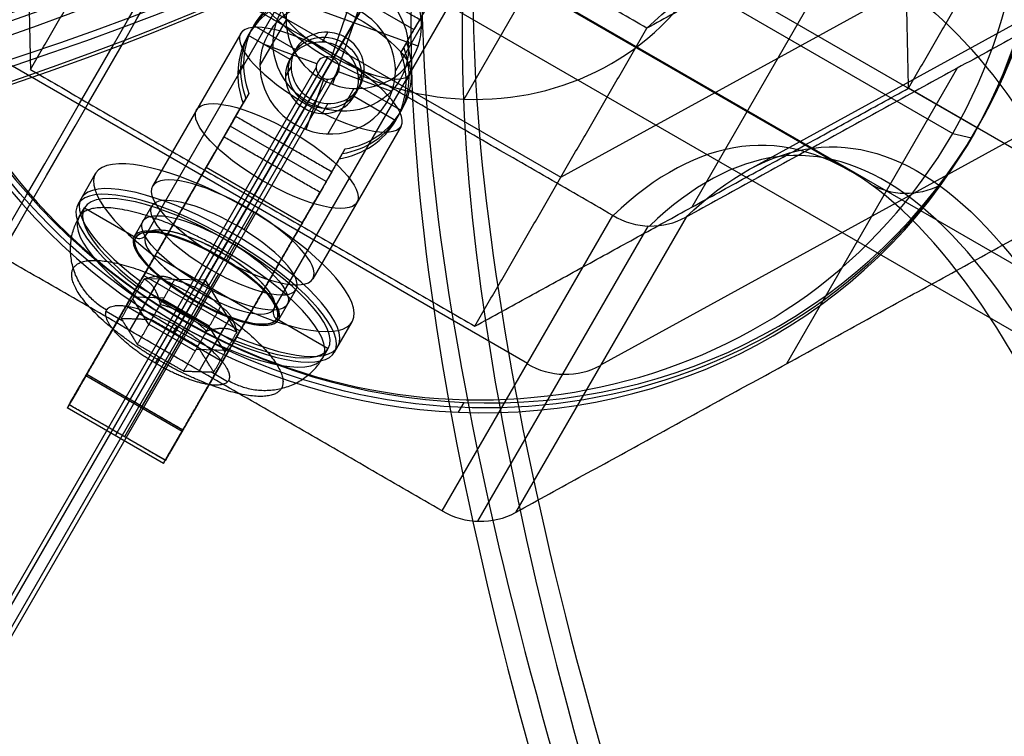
# Model space of a CAD drawing. Header units: millimetres. Extents: x -445 to 449, y -417 to 415.
# Tile 249 of 256: x 143 to 169, y 238 to 258. Entities that reach past the tile are written whole.
import ezdxf

# ---------------------------------------------------------------- set-up
doc = ezdxf.new("R2010")
doc.units = ezdxf.units.MM
doc.header["$MEASUREMENT"] = 0
doc.layers.add('Default', color=7, linetype='Continuous', true_color=0x000000)

# ---------------------------------------------------------------- blocks, each defined once
blk = doc.blocks.new('Block 01')
at = {"layer": 'Default', "color": 7, "true_color": 0xecf1ef}
for points in [[(89.619, -255.401, 919.392), (132.997, -230.357, 919.392), (176.374, -205.313, 919.392)], [(177.113, -206.593, 928.581), (133.736, -231.637, 928.581), (90.358, -256.681, 928.581)], [(180.684, -209.442, 931.793), (135.862, -235.32, 931.793), (91.04, -261.198, 931.793)], [(91.471, -261.944, 929.631), (136.293, -236.066, 929.631), (181.115, -210.188, 929.631)]]:
    blk.add_open_spline(points, degree=2, dxfattribs=at)

msp = doc.modelspace()

# ---------------------------------------------------------------- linework, layer by layer
at = {"layer": 'Default', "color": 9, "true_color": 0xbfbfbf}
for p, q in [((121.785, 278.694, -928.918), (184.947, 242.228, -928.918)), ((119.907, 277.967, -933.787), (185.257, 240.237, -933.787)), ((141.574, 267.239, -806.037), (165.132, 253.637, -806.037)), ((146.118, 251.907, -748.586), (153.432, 264.575, -743.868)), ((148.157, 251.438, -750.49), (155.471, 264.107, -745.771)), ((147.543, 250.375, -746.683), (154.857, 263.043, -741.964)), ((149.582, 249.907, -748.586), (156.896, 262.575, -743.868)), ((162.398, 253.667, -775.802), (178.47, 262.487, -770.746)), ((154.716, 255.576, -733.566), (158.247, 261.691, -755.455)), ((156.218, 261.4, -730.12), (167.909, 254.65, -730.12)), ((153.651, 260.954, -764.03), (151.232, 256.764, -749.032)), ((153.534, 260.752, -730.734), (147.11, 249.625, -734.879)), ((165.506, 260.703, -762.188), (160.861, 252.658, -733.39)), ((145.328, 260.395, -749.631), (157.328, 253.467, -749.631)), ((157.328, 253.467, -749.631), (169.038, 259.894, -745.947)), ((152.318, 259.307, -712.526), (151.158, 255.976, -713.643)), ((150.764, 258.955, -706.991), (153.362, 257.455, -706.991)), ((161.211, 259.049, -731.548), (168.572, 254.799, -731.548)), ((153.462, 257.627, -707.608), (154.163, 258.842, -707.155)), ((151.508, 257.243, -708.4), (152.217, 258.471, -707.942)), ((153.472, 257.003, -712.983), (150.005, 258.279, -713.186)), ((151.354, 256.977, -707.448), (152.063, 258.205, -706.991)), ((151.131, 256.702, -708.612), (151.612, 258.084, -708.148)), ((149.91, 257.718, -713.358), (149.204, 256.495, -708.98)), ((148.683, 257.349, -746.652), (146.303, 253.228, -748.187)), ((149.04, 257.568, -708.707), (150.166, 256.918, -708.707)), ((151.032, 257.382, -708.438), (150.879, 257.116, -707.486)), ((153.566, 257.565, -712.811), (152.86, 256.342, -708.433)), ((153.084, 256.973, -707.696), (153.439, 257.588, -707.467)), ((153.185, 257.147, -707.105), (153.338, 257.413, -708.057)), ((141.429, 257.106, -751.042), (156.429, 248.446, -751.042)), ((148.887, 257.303, -707.755), (150.013, 256.653, -707.755)), ((153.161, 257.106, -708.172), (153.007, 256.84, -707.22)), ((150.737, 256.527, -708.724), (149.299, 257.056, -708.808)), ((151.032, 256.722, -708.622), (46.317, 75.35, -59.371)), ((147.102, 249.612, -736.46), (151.147, 256.618, -733.85)), ((151.231, 256.764, -765.318), (148.852, 252.643, -750.567)), ((151.232, 256.764, -749.032), (148.852, 252.643, -750.567)), ((150.721, 256.431, -708.753), (45.984, 75.023, -59.371)), ((151.343, 256.405, -708.66), (46.622, 75.023, -59.371)), ((148.606, 256.248, -708.095), (148.759, 256.513, -709.047)), ((150.044, 256.46, -708.855), (149.89, 256.194, -707.903)), ((152.766, 255.78, -708.605), (151.327, 256.31, -708.69)), ((152.02, 256.377, -708.559), (151.867, 256.111, -707.607)), ((153.151, 256.058, -707.415), (153.305, 256.323, -708.367)), ((158.405, 248.404, -750.735), (173.043, 256.437, -746.131)), ((168.026, 256.408, -762.709), (163.421, 248.432, -734.157)), ((151.032, 256.115, -708.792), (46.29, 74.696, -59.371)), ((150.452, 254.753, -709.266), (150.933, 256.135, -708.802)), ((151.738, 255.86, -713.582), (151.032, 254.637, -709.205)), ((151.898, 255.918, -708.707), (153.024, 255.268, -708.707)), ((171.448, 253.139, -731.548), (166.716, 255.871, -731.548)), ((148.472, 254.983, -708.995), (148.827, 255.598, -708.766)), ((148.903, 255.731, -709.242), (148.75, 255.466, -708.29)), ((149.847, 254.366, -709.471), (150.556, 255.594, -709.014)), ((151.745, 255.653, -707.755), (152.87, 255.003, -707.755)), ((150.464, 255.434, -744.273), (148.085, 251.313, -745.808)), ((148.726, 255.424, -709.357), (148.572, 255.158, -708.405)), ((150.464, 255.434, -744.273), (149.006, 252.909, -735.232)), ((149.694, 254.1, -708.519), (150.403, 255.328, -708.062)), ((151.032, 255.455, -708.976), (150.879, 255.189, -708.024)), ((148.488, 255.012, -709.098), (147.805, 253.829, -709.539)), ((150.993, 253.35, -708.519), (148.395, 254.85, -708.519)), ((153.013, 254.849, -746.652), (150.634, 250.728, -748.187)), ((148.255, 254.609, -709.972), (148.076, 254.299, -708.862)), ((167.909, 254.65, -730.12), (168.419, 254.533, -730.596)), ((151.348, 253.966, -708.29), (151.501, 254.231, -709.242)), ((144.288, 247.738, -732.65), (147.989, 254.147, -709.958)), ((151.07, 253.483, -708.995), (151.425, 254.098, -708.766)), ((151.17, 253.658, -708.405), (151.324, 253.924, -709.357)), ((145.825, 247.399, -732.805), (149.525, 253.809, -710.113)), ((147.751, 253.735, -709.803), (150.349, 252.235, -709.803)), ((144.291, 252.742, -748.648), (144.766, 253.566, -748.341)), ((150.403, 252.329, -709.539), (151.086, 253.512, -709.098)), ((150.854, 253.109, -709.972), (150.675, 252.799, -708.862)), ((145.35, 246.576, -732.495), (149.05, 252.985, -709.803)), ((146.627, 248.788, -736.767), (149.006, 252.909, -735.232)), ((144.321, 252.395, -748.74), (144.464, 252.642, -748.648)), ((144.464, 252.642, -748.648), (145.849, 251.842, -748.648)), ((146.282, 252.691, -748.341), (145.806, 251.867, -748.648)), ((146.886, 246.238, -732.65), (150.587, 252.647, -709.958)), ((148.369, 251.805, -752.455), (148.845, 252.629, -752.148)), ((149.037, 252.516, -752.142), (148.767, 252.05, -750.472)), ((154.127, 244.458, -736.767), (158.731, 252.434, -765.318)), ((160.707, 252.392, -765.011), (156.102, 244.416, -736.46)), ((148.576, 252.164, -750.482), (148.1, 251.34, -750.789)), ((159.681, 252.152, -765.227), (155.078, 244.18, -736.691)), ((148.092, 251.327, -750.742), (148.338, 251.752, -752.264)), ((148.195, 251.505, -752.356), (148.338, 251.752, -752.264)), ((148.561, 251.692, -752.449), (148.291, 251.226, -750.779)), ((145.887, 250.506, -745.119), (146.362, 251.33, -744.812)), ((146.376, 251.354, -721.459), (145.901, 250.531, -721.149)), ((146.376, 251.354, -721.459), (148.974, 249.854, -721.459)), ((148.085, 251.313, -745.808), (146.627, 248.788, -736.767)), ((147.885, 250.968, -746.199), (147.409, 250.144, -746.506)), ((146.124, 250.918, -744.965), (144.287, 247.736, -733.576)), ((145.865, 249.636, -749.917), (146.537, 250.8, -749.483)), ((148.08, 250.859, -746.21), (146.017, 247.287, -733.422)), ((146.066, 250.817, -742.974), (148.664, 249.317, -742.974)), ((147.723, 250.687, -748.668), (146.076, 250.722, -748.924)), ((145.674, 249.304, -748.728), (146.346, 250.467, -748.295)), ((145.901, 250.531, -721.149), (148.499, 249.031, -721.149)), ((147.723, 250.687, -748.668), (147.188, 249.76, -747.7)), ((147.723, 250.687, -748.668), (147.571, 250.424, -750.079)), ((147.723, 250.687, -748.668), (148.576, 249.278, -748.924)), ((150.179, 250.441, -748.341), (149.703, 249.617, -748.648)), ((146.2, 249.493, -747.934), (145.767, 250.186, -749.124)), ((145.798, 250.239, -749.104), (146.615, 250.211, -750.293)), ((147.839, 249.444, -750.31), (146.589, 250.166, -750.31)), ((146.9, 249.261, -750.513), (147.571, 250.424, -750.079)), ((147.604, 250.035, -746.517), (145.542, 246.463, -733.729)), ((145.59, 249.993, -743.281), (148.188, 248.493, -743.281)), ((147.171, 249.732, -745.031), (147.417, 250.157, -746.554)), ((145.444, 249.739, -739.117), (144.968, 248.915, -739.424)), ((145.501, 249.582, -749.206), (145.047, 249.844, -749.206)), ((146.516, 248.596, -748.134), (147.188, 249.76, -747.7)), ((147.029, 249.484, -745.123), (147.171, 249.732, -745.031)), ((148.413, 249.717, -749.485), (147.741, 248.553, -749.918)), ((148.96, 249.83, -744.812), (148.485, 249.006, -745.119)), ((148.499, 249.031, -721.149), (148.974, 249.854, -721.459)), ((149.66, 249.642, -748.648), (151.046, 248.842, -748.648)), ((146.205, 249.501, -747.931), (147.455, 248.779, -747.931)), ((146.865, 249.281, -750.513), (146.965, 249.454, -751.131)), ((148.723, 249.418, -744.965), (146.886, 246.236, -733.576)), ((147.11, 249.625, -734.879), (146.949, 249.346, -735.508)), ((148.22, 249.385, -748.294), (147.549, 248.221, -748.727)), ((148.267, 248.743, -749.124), (147.834, 249.436, -750.313)), ((151.219, 248.742, -748.648), (151.695, 249.566, -748.341)), ((150.903, 248.595, -748.74), (151.046, 248.842, -748.648)), ((146.382, 248.444, -747.515), (146.481, 248.616, -748.134)), ((147.481, 248.825, -747.914), (148.298, 248.796, -749.104)), ((144.509, 248.12, -732.937), (144.004, 247.245, -733.263)), ((147.099, 246.607, -733.115), (144.501, 248.107, -733.115)), ((144.525, 248.148, -733.422), (147.123, 246.648, -733.422)), ((147.566, 247.415, -739.424), (148.042, 248.239, -739.117)), ((148.331, 247.948, -749.206), (147.877, 248.21, -749.206)), ((144.31, 247.776, -733.561), (144.149, 247.496, -732.559)), ((146.599, 245.741, -733.115), (144.001, 247.241, -733.115)), ((146.649, 245.826, -732.495), (144.051, 247.326, -732.495)), ((154.563, 247.123, -734.901), (154.716, 247.389, -735.853)), ((146.602, 245.745, -733.263), (147.107, 246.62, -732.937)), ((146.908, 246.276, -733.561), (146.747, 245.996, -732.559))]:
    msp.add_line(p, q, dxfattribs=at)
at = {"layer": 'Default', "color": 9, "true_color": 0xbfbfbf, "extrusion": (-0.153498, -0.265866, 0.951711)}
for centre, radius in [((2.588, 65.641, -789.34), 16), ((2.588, 65.641, -768.14), 1.85), ((2.588, 65.641, -765.34), 1)]:
    msp.add_circle(centre, radius, dxfattribs=at)
at = {"layer": 'Default', "color": 9, "true_color": 0xbfbfbf, "extrusion": (0.475855, 0.824206, 0.306996)}
for centre, radius in [((-2.588, -801.84, 55.027), 2), ((-2.588, -801.84, 51.141), 2.5), ((-2.588, -801.84, 47.641), 2.25), ((-2.588, -801.84, 47.141), 2.2)]:
    msp.add_circle(centre, radius, dxfattribs=at)
at = {"layer": 'Default', "color": 9, "true_color": 0xbfbfbf, "extrusion": (-0.153498, -0.265866, 0.951711)}
for centre, radius, start, end in [((2.588, 65.641, -789.84), 16, 360, 180), ((2.588, 65.641, -788.84), 16, 0, 180), ((2.588, 65.641, -788.34), 15.5, 360, 180), ((2.588, 65.641, -789.84), 16, 180, 298.7875), ((2.588, 65.641, -788.84), 16, 180, 298.7875), ((2.588, 65.641, -788.34), 15.5, 180, 0), ((2.588, 65.641, -789.84), 7.5, 180, 298.7875), ((2.588, 65.641, -770.44), 1.85, 10.2818, 118.7875), ((2.588, 65.641, -789.84), 7.5, 298.7875, 360), ((2.588, 65.641, -765.312), 2.3, 130.7057, 229.2943), ((2.588, 65.641, -765.84), 2.3, 130.7057, 229.2943), ((2.588, 65.641, -764.84), 2.3, 130.7057, 229.2943), ((2.588, 65.641, -765.84), 1.85, 118.7875, 190.2818), ((2.588, 65.641, -770.44), 1.85, 190.2818, 10.2818), ((2.588, 65.641, -765.84), 1.85, 10.2818, 118.7875), ((2.588, 65.641, -765.84), 1, 118.7875, 270), ((2.588, 65.641, -765.84), 1, 90, 118.7875), ((2.588, 65.641, -764.84), 1, 118.7875, 270), ((2.588, 65.641, -765.84), 1, 270, 90), ((2.588, 65.641, -764.84), 1, 90, 118.7875), ((2.588, 65.641, -765.84), 2.3, 310.7057, 49.2943), ((2.588, 65.641, -765.84), 1.85, 190.2818, 10.2818), ((2.588, 65.641, -764.84), 1, 270, 90), ((2.588, 65.641, -764.84), 2.3, 310.7057, 49.2943), ((2.588, 65.641, -765.368), 2.3, 310.7057, 49.2943), ((2.588, 65.641, -765.84), 0.315, 118.7875, 190.2818), ((2.588, 65.641, -765.84), 0.315, 10.2818, 118.7875), ((2.588, 65.641, -765.84), 0.315, 190.2818, 10.2818), ((2.588, 65.641, -789.84), 16, 298.7875, 360), ((2.588, 65.641, -788.84), 16, 298.7875, 360), ((0.388, 47.341, -801.84), 0.2, 270, 0), ((4.788, 47.341, -801.84), 0.2, 180, 270), ((11.249, 50.641, -804.769), 2, 270, 330), ((11.249, 50.641, -789.84), 2, 270, 330)]:
    msp.add_arc(centre, radius, start, end, dxfattribs=at)
at = {"layer": 'Default', "color": 9, "true_color": 0xbfbfbf, "extrusion": (0.866025, -0.5, 0)}
for centre, radius, start, end in [((104.701, -806.037, -2.734), 202.521, 326.60216, 11.9713), ((104.701, -806.037, -2.532), 197.521, 326.64669, 11.89694), ((295.518, -710.423, 2.588), 1, 107.8783, 161.9361), ((295.518, -710.423, 2.588), 2, 107.8783, 161.9361), ((288.117, -733.115, 2.588), 1, 161.9361, 197.8783), ((288.117, -733.115, 2.588), 2, 161.9361, 197.8783)]:
    msp.add_arc(centre, radius, start, end, dxfattribs=at)
at = {"layer": 'Default', "color": 9, "true_color": 0xbfbfbf, "extrusion": (-0.013809, 0.961407, 0.274783)}
for centre, radius, start, end in [((-85.131, -805.909, 50.58), 79, 15.12179, 155.81327), ((-85.131, -805.909, 50.58), 80.1, 15.17278, 156.026), ((-85.131, -805.909, 49.872), 79, 15.12179, 155.81327), ((-85.131, -805.909, 49.48), 79, 15.12179, 155.77743), ((-85.131, -805.909, 49.48), 79, 15.12179, 155.77743), ((-85.131, -805.909, 48.58), 80.1, 14.9084, 153.98677), ((-85.131, -805.909, 48.58), 79.9, 14.94675, 154.46812), ((-85.131, -805.909, 48.58), 79.9, 14.94675, 154.46812), ((-85.131, -805.909, 49.68), 81, 17.69251, 153.24135), ((-85.131, -805.909, 49.48), 81, 17.68616, 152.9454)]:
    msp.add_arc(centre, radius, start, end, dxfattribs=at)
at = {"layer": 'Default', "color": 9, "true_color": 0xbfbfbf, "extrusion": (0.839785, 0.468295, 0.274702)}
for centre, radius, start, end in [((78.506, -800.784, 52.994), 80, 19.8939, 169.28289), ((78.506, -800.784, 51.994), 81, 22.33024, 166.5581), ((78.506, -800.784, 51.994), 79, 19.63256, 169.15874), ((78.506, -800.784, 50.994), 80, 21.21539, 169.1108)]:
    msp.add_arc(centre, radius, start, end, dxfattribs=at)
at = {"layer": 'Default', "color": 9, "true_color": 0xbfbfbf, "extrusion": (0.866025, -0.5, 1.25336e-12)}
msp.add_arc((300.258, -708.894, 4.088), 2, 53.8204, 107.8783, dxfattribs=at)
at = {"layer": 'Default', "color": 9, "true_color": 0xbfbfbf, "extrusion": (0.475855, 0.824206, 0.306996)}
for centre, radius, start, end in [((-2.588, -801.84, 53.641), 2.5, 0, 180), ((-2.588, -801.84, 53.641), 2.5, 180, 0), ((-2.588, -801.84, 48.141), 4, 112.0243, 67.9757), ((-2.588, -801.84, 47.326), 4, 112.0243, 67.9757), ((-2.588, -801.84, 48.641), 2.5, 180, 360), ((-2.588, -801.84, 47.141), 4, 112.0243, 67.9757), ((-2.588, -801.84, 47.141), 3.8, 270, 360), ((-2.588, -801.84, 48.641), 2.5, 0, 180), ((-2.588, -801.84, 48.141), 2.25, 270, 90), ((-2.588, -801.84, 47.141), 3.8, 360, 90), ((-2.588, -801.84, 46.841), 3.8, 0, 270), ((-2.588, -801.84, 47.141), 2.25, 270, 90), ((-2.588, -801.84, 47.341), 2, 217.2414, 98.1043), ((-2.588, -801.84, 47.341), 2, 270, 0), ((-2.588, -801.84, 48.141), 2.25, 180, 270), ((-2.588, -801.84, 47.141), 2.2, 270, 90), ((-2.588, -801.84, 47.341), 2, 0, 180), ((-2.588, -801.84, 47.141), 3.8, 90, 270), ((-2.588, -801.84, 47.141), 2.2, 180, 270), ((-2.588, -801.84, 47.141), 2.25, 180, 270), ((-2.588, -801.84, 47.341), 2, 180, 270), ((-2.588, -801.84, 48.141), 2.25, 90, 180), ((-2.588, -801.84, 47.141), 2.25, 90, 180), ((-2.588, -801.84, 47.141), 2.2, 90, 180)]:
    msp.add_arc(centre, radius, start, end, dxfattribs=at)
at = {"layer": 'Default', "color": 9, "true_color": 0xbfbfbf, "extrusion": (0.866025, -0.5, 1.05638e-13)}
msp.add_arc((295.518, -710.423, 1.088), 1, 107.8783, 161.9361, dxfattribs=at)
at = {"layer": 'Default', "color": 9, "true_color": 0xbfbfbf, "extrusion": (0.866025, -0.5, -1.71585e-13)}
msp.add_arc((295.518, -710.423, 1.088), 2, 107.8783, 161.9361, dxfattribs=at)
at = {"layer": 'Default', "color": 9, "true_color": 0xbfbfbf, "extrusion": (0.866025, -0.5, 1.50366e-12)}
msp.add_arc((295.518, -710.423, 4.088), 1, 107.8783, 161.9361, dxfattribs=at)
at = {"layer": 'Default', "color": 9, "true_color": 0xbfbfbf, "extrusion": (0.866025, -0.5, 6.54643e-13)}
msp.add_arc((295.518, -710.423, 4.088), 2, 107.8783, 161.9361, dxfattribs=at)
at = {"layer": 'Default', "color": 9, "true_color": 0xbfbfbf, "extrusion": (0.866025, -0.5, -1.21847e-14)}
msp.add_arc((291.892, -750.68, 2.588), 0.2, 107.8783, 197.8783, dxfattribs=at)
at = {"layer": 'Default', "color": 9, "true_color": 0xbfbfbf, "extrusion": (0.866025, -0.5, 1.44607e-14)}
msp.add_arc((290.541, -746.493, 2.588), 0.2, 197.8783, 287.8783, dxfattribs=at)
at = {"layer": 'Default', "color": 9, "true_color": 0xbfbfbf, "extrusion": (0.866025, -0.5, -4.69569e-13)}
msp.add_arc((288.117, -733.115, 1.088), 1, 161.9361, 197.8783, dxfattribs=at)
at = {"layer": 'Default', "color": 9, "true_color": 0xbfbfbf, "extrusion": (0.866025, -0.5, 3.07809e-14)}
msp.add_arc((288.117, -733.115, 1.088), 2, 161.9361, 197.8783, dxfattribs=at)
at = {"layer": 'Default', "color": 9, "true_color": 0xbfbfbf, "extrusion": (0.866025, -0.5, 2.36977e-13)}
msp.add_arc((288.117, -733.115, 4.088), 1, 161.9361, 197.8783, dxfattribs=at)
at = {"layer": 'Default', "color": 9, "true_color": 0xbfbfbf, "extrusion": (0.866025, -0.5, -1.16962e-13)}
msp.add_arc((288.117, -733.115, 4.088), 2, 161.9361, 197.8783, dxfattribs=at)
at = {"layer": 'Default', "color": 9, "true_color": 0xbfbfbf}
for points, degree in [([(142.716, 269.727, -731.548), (142.861, 263.05, -733.39), (143.006, 256.373, -735.232)], 2), ([(166.716, 255.871, -731.548), (166.571, 262.548, -729.706), (166.426, 269.226, -727.864)], 2), ([(143.006, 256.373, -735.232), (145.328, 260.395, -749.631), (147.651, 264.418, -764.03)], 2), ([(159.651, 257.49, -764.03), (153.651, 260.954, -764.03), (147.651, 264.418, -764.03)], 2), ([(171.361, 263.916, -760.346), (165.506, 260.703, -762.188), (159.651, 257.49, -764.03)], 2), ([(166.716, 255.871, -731.548), (169.038, 259.894, -745.947), (171.361, 263.916, -760.346)], 2), ([(97.183, 263.324, -926.373), (140.56, 238.28, -926.373), (183.938, 213.236, -926.373)], 2), ([(94.573, 262.141, -931.166), (139.395, 236.263, -931.166), (184.218, 210.385, -931.166)], 2), ([(158.731, 252.434, -765.318), (151.231, 256.764, -765.318), (143.731, 261.094, -765.318)], 2), ([(175.345, 260.425, -760.406), (168.026, 256.408, -762.709), (160.707, 252.392, -765.011)], 2), ([(153.516, 257.721, -707.942), (152.217, 258.471, -707.942), (150.918, 259.221, -707.942)], 2), ([(153.161, 257.106, -708.172), (153.338, 257.413, -708.057), (153.516, 257.721, -707.942)], 2), ([(153.516, 257.721, -707.942), (153.439, 257.588, -707.467), (153.362, 257.455, -706.991)], 2), ([(92.693, 257.575, -916.19), (136.948, 232.024, -916.19), (181.204, 206.474, -916.19)], 2), ([(153.362, 257.455, -706.991), (153.185, 257.147, -707.105), (153.007, 256.84, -707.22)], 2), ([(155.006, 249.445, -735.232), (157.328, 253.467, -749.631), (159.651, 257.49, -764.03)], 2), ([(143.006, 256.373, -735.232), (149.006, 252.909, -735.232), (155.006, 249.445, -735.232)], 2), ([(155.006, 249.445, -735.232), (160.861, 252.658, -733.39), (166.716, 255.871, -731.548)], 2), ([(148.903, 255.731, -709.242), (148.726, 255.424, -709.357), (148.548, 255.116, -709.471)], 2), ([(148.395, 254.85, -708.519), (148.572, 255.158, -708.405), (148.75, 255.466, -708.29)], 2), ([(148.548, 255.116, -709.471), (148.472, 254.983, -708.995), (148.395, 254.85, -708.519)], 2), ([(148.548, 255.116, -709.471), (149.847, 254.366, -709.471), (151.146, 253.616, -709.471)], 2), ([(148.226, 254.559, -710.113), (146.376, 251.354, -721.459), (144.526, 248.149, -732.805)], 2), ([(148.226, 254.559, -710.113), (147.989, 254.147, -709.958), (147.751, 253.735, -709.803)], 2), ([(150.825, 253.059, -710.113), (149.525, 253.809, -710.113), (148.226, 254.559, -710.113)], 2), ([(151.146, 253.616, -709.471), (151.324, 253.924, -709.357), (151.501, 254.231, -709.242)], 2), ([(151.348, 253.966, -708.29), (151.17, 253.658, -708.405), (150.993, 253.35, -708.519)], 2), ([(147.751, 253.735, -709.803), (145.901, 250.531, -721.149), (144.051, 247.326, -732.495)], 2), ([(150.993, 253.35, -708.519), (151.07, 253.483, -708.995), (151.146, 253.616, -709.471)], 2), ([(154.127, 244.458, -736.767), (146.627, 248.788, -736.767), (139.127, 253.118, -736.767)], 2), ([(167.553, 253.242, -809.304), (167.261, 253.094, -809.332), (166.606, 252.944, -809.416), (165.963, 253.121, -809.534), (165.683, 253.282, -809.594)], 3), ([(147.124, 246.649, -732.805), (148.974, 249.854, -721.459), (150.825, 253.059, -710.113)], 2), ([(150.349, 252.235, -709.803), (150.587, 252.647, -709.958), (150.825, 253.059, -710.113)], 2), ([(156.102, 244.416, -736.46), (163.421, 248.432, -734.157), (170.74, 252.449, -731.855)], 2), ([(158.731, 252.434, -765.318), (158.733, 252.433, -765.318), (158.735, 252.431, -765.318), (158.737, 252.43, -765.318)], 3), ([(160.702, 252.389, -765.013), (160.704, 252.39, -765.012), (160.706, 252.391, -765.012), (160.707, 252.392, -765.011)], 3), ([(150.349, 252.235, -709.803), (148.499, 249.031, -721.149), (146.649, 245.826, -732.495)], 2), ([(144.525, 248.148, -733.422), (145.444, 249.739, -739.117), (146.362, 251.33, -744.812)], 2), ([(145.458, 249.65, -749.323), (145.767, 250.186, -749.124), (146.076, 250.722, -748.924)], 2), ([(144.05, 247.324, -733.729), (144.968, 248.915, -739.424), (145.887, 250.506, -745.119)], 2), ([(146.275, 249.622, -750.513), (146.584, 250.157, -750.313), (146.893, 250.693, -750.114)], 2), ([(146.51, 250.029, -747.734), (146.2, 249.493, -747.934), (145.891, 248.957, -748.134)], 2), ([(147.525, 248.9, -750.513), (147.834, 249.436, -750.313), (148.143, 249.972, -750.114)], 2), ([(146.275, 249.622, -750.513), (145.866, 249.636, -749.918), (145.458, 249.65, -749.323)], 2), ([(145.458, 249.65, -749.323), (145.674, 249.304, -748.728), (145.891, 248.957, -748.134)], 2), ([(148.96, 249.83, -744.812), (148.042, 248.239, -739.117), (147.123, 246.648, -733.422)], 2), ([(147.525, 248.9, -750.513), (146.9, 249.261, -750.513), (146.275, 249.622, -750.513)], 2), ([(147.76, 249.307, -747.734), (147.45, 248.771, -747.934), (147.141, 248.235, -748.134)], 2), ([(147.958, 248.207, -749.323), (148.267, 248.743, -749.124), (148.576, 249.278, -748.924)], 2), ([(145.891, 248.957, -748.134), (146.516, 248.596, -748.134), (147.141, 248.235, -748.134)], 2), ([(148.485, 249.006, -745.119), (147.566, 247.415, -739.424), (146.648, 245.824, -733.729)], 2), ([(147.958, 248.207, -749.323), (147.741, 248.553, -749.918), (147.525, 248.9, -750.513)], 2), ([(144.525, 248.148, -733.422), (144.287, 247.736, -733.576), (144.05, 247.324, -733.729)], 2), ([(144.051, 247.326, -732.495), (144.288, 247.738, -732.65), (144.526, 248.149, -732.805)], 2), ([(144.526, 248.149, -732.805), (145.825, 247.399, -732.805), (147.124, 246.649, -732.805)], 2), ([(147.141, 248.235, -748.134), (147.549, 248.221, -748.728), (147.958, 248.207, -749.323)], 2), ([(146.648, 245.824, -733.729), (145.349, 246.574, -733.729), (144.05, 247.324, -733.729)], 2), ([(147.123, 246.648, -733.422), (146.886, 246.236, -733.576), (146.648, 245.824, -733.729)], 2), ([(146.649, 245.826, -732.495), (146.886, 246.238, -732.65), (147.124, 246.649, -732.805)], 2)]:
    msp.add_open_spline(points, degree=degree, dxfattribs=at)
for points, knots in [([(159.651, 257.49, -764.03), (161.82, 259.586, -777.708), (163.971, 260.011, -791.499), (168.17, 257.722, -818.833), (170.221, 255.002, -832.404), (174.139, 246.68, -858.752), (175.993, 241.119, -871.446), (179.449, 227.613, -895.531), (181.052, 219.669, -906.921), (182.509, 210.762, -917.515)], [709.935271, 709.935271, 709.935271, 709.935271, 752.393429, 752.393429, 794.836471, 794.836471, 837.156731, 837.156731, 879.495751, 879.495751, 879.495751, 879.495751]), ([(181.342, 206.713, -914.635), (180.017, 214.552, -905.327), (177.176, 228.516, -885.673), (171.938, 245.42, -850.389), (165.721, 255.204, -809.624), (161.05, 254.631, -779.856), (158.737, 252.43, -765.318)], [-189.353565, -189.353565, -189.353565, -189.353565, -153.964955, -118.576337, -71.391512, -24.206688, -24.206688, -24.206688, -24.206688]), ([(160.702, 252.389, -765.013), (163, 254.59, -779.553), (167.606, 255.164, -809.332), (173.646, 245.384, -850.124), (178.662, 228.484, -885.442), (181.341, 214.524, -905.122), (182.579, 206.687, -914.442)], [-1314.671432, -1314.671432, -1314.671432, -1314.671432, -1267.486618, -1220.301793, -1184.913174, -1149.524555, -1149.524555, -1149.524555, -1149.524555]), ([(181.949, 206.623, -914.475), (180.667, 214.446, -905.156), (177.905, 228.375, -885.483), (172.778, 245.217, -850.19), (166.654, 254.94, -809.454), (162.024, 254.35, -779.731), (159.722, 252.15, -765.22)], [0, 0, 0, 0, 35.012924, 70.025848, 116.709747, 163.377336, 163.377336, 163.377336, 163.377336]), ([(158.737, 252.43, -765.318), (159.036, 252.255, -765.308), (159.38, 252.157, -765.273), (160.065, 252.143, -765.167), (160.406, 252.226, -765.095), (160.702, 252.389, -765.013)], [-7.355431, -7.355431, -7.355431, -7.355431, -6.289077, -6.289077, -5.222526, -5.222526, -5.222526, -5.222526])]:
    msp.add_open_spline(points, degree=3, knots=knots, dxfattribs=at)
for points, weights in [([(148.195, 251.505, -752.356), (144.904, 253.405, -752.356), (144.321, 252.395, -748.74)], [1, 0.707106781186, 1]), ([(145.062, 249.879, -749.323), (143.417, 250.829, -749.323), (144.321, 252.395, -748.74)], [1, 0.707106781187, 1]), ([(146.999, 249.434, -751.131), (147.291, 249.939, -752.94), (148.195, 251.505, -752.356)], [1, 0.707106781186, 1]), ([(146.076, 250.722, -748.924), (146.584, 250.879, -749.455), (146.893, 250.693, -750.114)], [1, 1.15470053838, 1]), ([(146.076, 250.722, -748.924), (146.392, 250.547, -748.265), (146.51, 250.029, -747.734)], [1, 1.15470053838, 1]), ([(147.571, 250.424, -750.079), (147.281, 250.592, -750.079), (146.893, 250.693, -750.114)], [1.07735026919, 1.07735026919, 1]), ([(148.143, 249.972, -750.114), (147.862, 250.257, -750.079), (147.571, 250.424, -750.079)], [1, 1.07735026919, 1.07735026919]), ([(145.062, 249.879, -749.323), (145.354, 250.384, -751.131), (146.999, 249.434, -751.131)], [1, 0.707106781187, 1]), ([(147.76, 249.307, -747.734), (147.234, 249.839, -747.671), (146.51, 250.029, -747.734)], [1, 1.15470053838, 1]), ([(148.143, 249.972, -750.114), (148.459, 249.797, -749.455), (148.576, 249.278, -748.924)], [1, 1.15470053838, 1]), ([(146.416, 248.423, -747.515), (146.125, 247.918, -745.707), (147.029, 249.484, -745.123)], [1, 0.707106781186, 1]), ([(148.576, 249.278, -748.924), (148.267, 249.464, -748.265), (147.76, 249.307, -747.734)], [1, 1.15470053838, 1]), ([(148.353, 247.979, -749.323), (149.999, 247.029, -749.323), (150.903, 248.595, -748.74)], [1, 0.707106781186, 1])]:
    msp.add_rational_spline(points, weights, degree=2, dxfattribs=at)
for points, weights, knots in [([(144.164, 251.009, -749.152), (143.666, 250.147, -746.065), (146.475, 248.525, -746.065), (149.284, 246.903, -746.065), (149.782, 247.765, -749.152), (150.279, 248.628, -752.239), (147.471, 250.25, -752.239), (144.662, 251.871, -752.239), (144.164, 251.009, -749.152)], [0.853553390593, 0.603553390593, 0.853553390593, 0.603553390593, 0.853553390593, 0.603553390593, 0.853553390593, 0.603553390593, 0.853553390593], [-3.141593, -3.141593, -3.141593, -1.570796, -1.570796, 0, 0, 1.570796, 1.570796, 3.141593, 3.141593, 3.141593]), ([(146.999, 249.434, -751.131), (148.099, 248.799, -751.131), (148.34, 248.244, -750.015), (148.58, 247.689, -748.899), (147.665, 247.9, -748.045), (146.75, 248.11, -747.19), (145.809, 248.825, -747.653), (144.868, 249.541, -748.115), (145.062, 249.879, -749.323)], [1, 0.831469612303, 1, 0.831469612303, 1, 0.831469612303, 1, 0.831469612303, 1], [-8.953539, -8.953539, -8.953539, -6.715154, -6.715154, -4.47677, -4.47677, -2.238385, -2.238385, 0, 0, 0])]:
    msp.add_rational_spline(points, weights, degree=2, knots=knots, dxfattribs=at)

# ---------------------------------------------------------------- block references
at = {"layer": 'Default', "color": 7, "true_color": 0xecf1ef, "extrusion": (0, 0, -1), "rotation": 180}
msp.add_blockref('Block 01', (-2, -1.187), dxfattribs=at)

doc.saveas('drawing.dxf')
